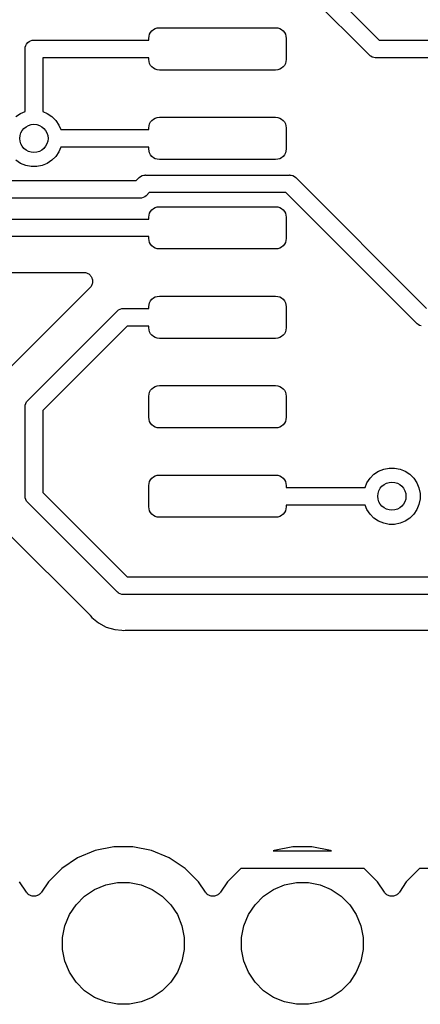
# Model space of a CAD drawing. Extents: x 4.65 to 8.46, y -5.31 to -3.29.
# Tile 7 of 47: x 5.74 to 5.97, y -5.28 to -4.73. Entities that reach past the tile are written whole.
import ezdxf

# ---------------------------------------------------------------- set-up
doc = ezdxf.new("R2010")
doc.units = 0
doc.header["$MEASUREMENT"] = 0
doc.layers.add('BLACK', color=7, linetype='CONTINUOUS')

msp = doc.modelspace()

# ---------------------------------------------------------------- linework, layer by layer
at = {"layer": 'BLACK', "linetype": 'CONTINUOUS'}
for p, q in [((5.8946, -4.69669), (5.94298, -4.74508)), ((5.93729, -4.75331), (5.89085, -4.70687)), ((5.81782, -4.73864), (5.81893, -4.7383)), ((5.81893, -4.7383), (5.82008, -4.73819)), ((5.82008, -4.73819), (5.88504, -4.73819)), ((5.88504, -4.73819), (5.88619, -4.7383)), ((5.88619, -4.7383), (5.8873, -4.73864)), ((5.81417, -4.74409), (5.81429, -4.74294)), ((5.81429, -4.74294), (5.81462, -4.74183)), ((5.81462, -4.74183), (5.81517, -4.74081)), ((5.81517, -4.74081), (5.8159, -4.73992)), ((5.8159, -4.73992), (5.8168, -4.73918)), ((5.8168, -4.73918), (5.81782, -4.73864)), ((5.8873, -4.73864), (5.88832, -4.73918)), ((5.88832, -4.73918), (5.88922, -4.73992)), ((5.88922, -4.73992), (5.88995, -4.74081)), ((5.88995, -4.74081), (5.8905, -4.74183)), ((5.8905, -4.74183), (5.89083, -4.74294)), ((5.89083, -4.74294), (5.89094, -4.74409)), ((5.74505, -4.75), (5.74515, -4.74904)), ((5.74515, -4.74904), (5.74543, -4.74811)), ((5.74543, -4.74811), (5.74589, -4.74725)), ((5.74589, -4.74725), (5.7465, -4.7465)), ((5.7465, -4.7465), (5.74725, -4.74589)), ((5.74725, -4.74589), (5.74811, -4.74543)), ((5.74811, -4.74543), (5.74904, -4.74515)), ((5.74904, -4.74515), (5.74976, -4.74508)), ((5.74976, -4.74508), (5.75, -4.74505)), ((5.75, -4.74505), (5.75024, -4.74508)), ((5.75024, -4.74508), (5.81417, -4.74508)), ((5.81417, -4.74508), (5.81417, -4.74409)), ((5.89094, -4.74409), (5.89094, -4.75591)), ((5.94298, -4.74508), (6.00906, -4.74508)), ((5.74508, -4.75024), (5.74505, -4.75)), ((5.74508, -4.78499), (5.74508, -4.75024)), ((5.81417, -4.75492), (5.75492, -4.75492)), ((5.75492, -4.75492), (5.75492, -4.78499)), ((5.81417, -4.75591), (5.81417, -4.75492)), ((5.93745, -4.7535), (5.93729, -4.75331)), ((5.93764, -4.75365), (5.93745, -4.7535)), ((5.93794, -4.7539), (5.93764, -4.75365)), ((5.93764, -4.75365), (5.93764, -4.75365)), ((5.9382, -4.75411), (5.93794, -4.7539)), ((5.93905, -4.75457), (5.9382, -4.75411)), ((5.93998, -4.75485), (5.93905, -4.75457)), ((5.9407, -4.75492), (5.93998, -4.75485)), ((5.94094, -4.75495), (5.9407, -4.75492)), ((5.9407, -4.75492), (5.9407, -4.75492)), ((5.94119, -4.75492), (5.94094, -4.75495)), ((6.00906, -4.75492), (5.94119, -4.75492)), ((5.81429, -4.75706), (5.81417, -4.75591)), ((5.81462, -4.75817), (5.81429, -4.75706)), ((5.81517, -4.75919), (5.81462, -4.75817)), ((5.8159, -4.76008), (5.81517, -4.75919)), ((5.8168, -4.76082), (5.8159, -4.76008)), ((5.88922, -4.76008), (5.88832, -4.76082)), ((5.88995, -4.75919), (5.88922, -4.76008)), ((5.8905, -4.75817), (5.88995, -4.75919)), ((5.89083, -4.75706), (5.8905, -4.75817)), ((5.89094, -4.75591), (5.89083, -4.75706)), ((5.81782, -4.76136), (5.8168, -4.76082)), ((5.81893, -4.7617), (5.81782, -4.76136)), ((5.82008, -4.76181), (5.81893, -4.7617)), ((5.88504, -4.76181), (5.82008, -4.76181)), ((5.88619, -4.7617), (5.88504, -4.76181)), ((5.8873, -4.76136), (5.88619, -4.7617)), ((5.88832, -4.76082), (5.8873, -4.76136)), ((5.73996, -4.78777), (5.74254, -4.78604)), ((5.74254, -4.78604), (5.74508, -4.78499)), ((5.75492, -4.78499), (5.75746, -4.78604)), ((5.75746, -4.78604), (5.76004, -4.78777)), ((5.76004, -4.78777), (5.76223, -4.78996)), ((5.76223, -4.78996), (5.76396, -4.79254)), ((5.76396, -4.79254), (5.76501, -4.79508)), ((5.81417, -4.79409), (5.81429, -4.79294)), ((5.81429, -4.79294), (5.81462, -4.79183)), ((5.81462, -4.79183), (5.81517, -4.79081)), ((5.81517, -4.79081), (5.8159, -4.78992)), ((5.8159, -4.78992), (5.8168, -4.78918)), ((5.8168, -4.78918), (5.81782, -4.78864)), ((5.81782, -4.78864), (5.81893, -4.7883)), ((5.81893, -4.7883), (5.82008, -4.78819)), ((5.82008, -4.78819), (5.88504, -4.78819)), ((5.88504, -4.78819), (5.88619, -4.7883)), ((5.88619, -4.7883), (5.8873, -4.78864)), ((5.8873, -4.78864), (5.88832, -4.78918)), ((5.88832, -4.78918), (5.88922, -4.78992)), ((5.88922, -4.78992), (5.88995, -4.79081)), ((5.88995, -4.79081), (5.8905, -4.79183)), ((5.8905, -4.79183), (5.89083, -4.79294)), ((5.89083, -4.79294), (5.89094, -4.79409)), ((5.76501, -4.79508), (5.81417, -4.79508)), ((5.81417, -4.79508), (5.81417, -4.79409)), ((5.89094, -4.79409), (5.89094, -4.80591)), ((5.76396, -4.80746), (5.76223, -4.81004)), ((5.76501, -4.80492), (5.76396, -4.80746)), ((5.81417, -4.80492), (5.76501, -4.80492)), ((5.81417, -4.80591), (5.81417, -4.80492)), ((5.81429, -4.80706), (5.81417, -4.80591)), ((5.81462, -4.80817), (5.81429, -4.80706)), ((5.81517, -4.80919), (5.81462, -4.80817)), ((5.8159, -4.81008), (5.81517, -4.80919)), ((5.88995, -4.80919), (5.88922, -4.81008)), ((5.8905, -4.80817), (5.88995, -4.80919)), ((5.89083, -4.80706), (5.8905, -4.80817)), ((5.89094, -4.80591), (5.89083, -4.80706)), ((5.74254, -4.81396), (5.73996, -4.81223)), ((5.74541, -4.81514), (5.74254, -4.81396)), ((5.74845, -4.81575), (5.74541, -4.81514)), ((5.75459, -4.81514), (5.75155, -4.81575)), ((5.75746, -4.81396), (5.75459, -4.81514)), ((5.76004, -4.81223), (5.75746, -4.81396)), ((5.76223, -4.81004), (5.76004, -4.81223)), ((5.8168, -4.81082), (5.8159, -4.81008)), ((5.81782, -4.81136), (5.8168, -4.81082)), ((5.81893, -4.8117), (5.81782, -4.81136)), ((5.82008, -4.81181), (5.81893, -4.8117)), ((5.88504, -4.81181), (5.82008, -4.81181)), ((5.88619, -4.8117), (5.88504, -4.81181)), ((5.8873, -4.81136), (5.88619, -4.8117)), ((5.88832, -4.81082), (5.8873, -4.81136)), ((5.88922, -4.81008), (5.88832, -4.81082)), ((5.75155, -4.81575), (5.74845, -4.81575)), ((5.80959, -4.82128), (5.81044, -4.82082)), ((5.81044, -4.82082), (5.81137, -4.82054)), ((5.81137, -4.82054), (5.81209, -4.82047)), ((5.81209, -4.82047), (5.81233, -4.82045)), ((5.81209, -4.82047), (5.81209, -4.82047)), ((5.81233, -4.82045), (5.81257, -4.82047)), ((5.81257, -4.82047), (5.89254, -4.82047)), ((5.89254, -4.82047), (5.89279, -4.82045)), ((5.89279, -4.82045), (5.89303, -4.82047)), ((5.89303, -4.82047), (5.89303, -4.82047)), ((5.89303, -4.82047), (5.89375, -4.82054)), ((5.89375, -4.82054), (5.89468, -4.82082)), ((5.89468, -4.82082), (5.89553, -4.82128)), ((5.73058, -4.82362), (5.80714, -4.82362)), ((5.80714, -4.82362), (5.80868, -4.82208)), ((5.80868, -4.82208), (5.80884, -4.8219)), ((5.80884, -4.8219), (5.80959, -4.82128)), ((5.89553, -4.82128), (5.89628, -4.8219)), ((5.89628, -4.8219), (5.89644, -4.82208)), ((5.89644, -4.82208), (5.96943, -4.89508)), ((5.81283, -4.83185), (5.81268, -4.83204)), ((5.81437, -4.83031), (5.81283, -4.83185)), ((5.89075, -4.83031), (5.81437, -4.83031)), ((5.96374, -4.90331), (5.89075, -4.83031)), ((5.80894, -4.83346), (5.72878, -4.83346)), ((5.80918, -4.83349), (5.80894, -4.83346)), ((5.80942, -4.83346), (5.80918, -4.83349)), ((5.81015, -4.83339), (5.80942, -4.83346)), ((5.80942, -4.83346), (5.80942, -4.83346)), ((5.81107, -4.83311), (5.81015, -4.83339)), ((5.81193, -4.83265), (5.81107, -4.83311)), ((5.81268, -4.83204), (5.81193, -4.83265)), ((5.81417, -4.84409), (5.81429, -4.84294)), ((5.81429, -4.84294), (5.81462, -4.84183)), ((5.81462, -4.84183), (5.81517, -4.84081)), ((5.81517, -4.84081), (5.8159, -4.83992)), ((5.8159, -4.83992), (5.8168, -4.83918)), ((5.8168, -4.83918), (5.81782, -4.83864)), ((5.81782, -4.83864), (5.81893, -4.8383)), ((5.81893, -4.8383), (5.82008, -4.83819)), ((5.82008, -4.83819), (5.88504, -4.83819)), ((5.88504, -4.83819), (5.88619, -4.8383)), ((5.88619, -4.8383), (5.8873, -4.83864)), ((5.8873, -4.83864), (5.88832, -4.83918)), ((5.88832, -4.83918), (5.88922, -4.83992)), ((5.88922, -4.83992), (5.88995, -4.84081)), ((5.88995, -4.84081), (5.8905, -4.84183)), ((5.8905, -4.84183), (5.89083, -4.84294)), ((5.89083, -4.84294), (5.89094, -4.84409)), ((5.71501, -4.84508), (5.81417, -4.84508)), ((5.81417, -4.84508), (5.81417, -4.84409)), ((5.89094, -4.84409), (5.89094, -4.85591)), ((5.81417, -4.85492), (5.71501, -4.85492)), ((5.81417, -4.85591), (5.81417, -4.85492)), ((5.81429, -4.85706), (5.81417, -4.85591)), ((5.81462, -4.85817), (5.81429, -4.85706)), ((5.81517, -4.85919), (5.81462, -4.85817)), ((5.8159, -4.86008), (5.81517, -4.85919)), ((5.88995, -4.85919), (5.88922, -4.86008)), ((5.8905, -4.85817), (5.88995, -4.85919)), ((5.89083, -4.85706), (5.8905, -4.85817)), ((5.89094, -4.85591), (5.89083, -4.85706)), ((5.8168, -4.86082), (5.8159, -4.86008)), ((5.81782, -4.86136), (5.8168, -4.86082)), ((5.81893, -4.8617), (5.81782, -4.86136)), ((5.82008, -4.86181), (5.81893, -4.8617)), ((5.88504, -4.86181), (5.82008, -4.86181)), ((5.88619, -4.8617), (5.88504, -4.86181)), ((5.8873, -4.86136), (5.88619, -4.8617)), ((5.88832, -4.86082), (5.8873, -4.86136)), ((5.88922, -4.86008), (5.88832, -4.86082)), ((5.72771, -4.87492), (5.77776, -4.87492)), ((5.77776, -4.87492), (5.77782, -4.87492)), ((5.77782, -4.87492), (5.77782, -4.87492)), ((5.77782, -4.87492), (5.77782, -4.87492)), ((5.77782, -4.87492), (5.77783, -4.87492)), ((5.77783, -4.87492), (5.77831, -4.87498)), ((5.77831, -4.87498), (5.77879, -4.87503)), ((5.77879, -4.87503), (5.77879, -4.87503)), ((5.77879, -4.87503), (5.7788, -4.87503)), ((5.7788, -4.87503), (5.77927, -4.87518)), ((5.77927, -4.87518), (5.77972, -4.87532)), ((5.77972, -4.87532), (5.77972, -4.87532)), ((5.77972, -4.87532), (5.77973, -4.87533)), ((5.77973, -4.87533), (5.78016, -4.87556)), ((5.78016, -4.87556), (5.78057, -4.87579)), ((5.78057, -4.87579), (5.78058, -4.87579)), ((5.78058, -4.87579), (5.78059, -4.8758)), ((5.78059, -4.8758), (5.78096, -4.87611)), ((5.78096, -4.87611), (5.78132, -4.87641)), ((5.78132, -4.87641), (5.78133, -4.87642)), ((5.78133, -4.87642), (5.78134, -4.87642)), ((5.78134, -4.87642), (5.78164, -4.8768)), ((5.78164, -4.8768), (5.78194, -4.87717)), ((5.78194, -4.87717), (5.78194, -4.87718)), ((5.78194, -4.87718), (5.78195, -4.87718)), ((5.78195, -4.87718), (5.78217, -4.87761)), ((5.78217, -4.87761), (5.78239, -4.87803)), ((5.78252, -4.88139), (5.78238, -4.88184)), ((5.78239, -4.87803), (5.7824, -4.87804)), ((5.7824, -4.87804), (5.7824, -4.87805)), ((5.7824, -4.87805), (5.78254, -4.87851)), ((5.78266, -4.88093), (5.78252, -4.88139)), ((5.78254, -4.87851), (5.78267, -4.87897)), ((5.78267, -4.88091), (5.78266, -4.88092)), ((5.78266, -4.88092), (5.78266, -4.88093)), ((5.78267, -4.87897), (5.78267, -4.87898)), ((5.78267, -4.87898), (5.78268, -4.87898)), ((5.78271, -4.88043), (5.78267, -4.88091)), ((5.78268, -4.87898), (5.78272, -4.87946)), ((5.78276, -4.87996), (5.78271, -4.88043)), ((5.78272, -4.87946), (5.78276, -4.87994)), ((5.78276, -4.87994), (5.78276, -4.87995)), ((5.78276, -4.87995), (5.78276, -4.87996)), ((5.7813, -4.88346), (5.73342, -4.93134)), ((5.7816, -4.88309), (5.7813, -4.88346)), ((5.78191, -4.88272), (5.7816, -4.88309)), ((5.78192, -4.8827), (5.78191, -4.88271)), ((5.78191, -4.88271), (5.78191, -4.88272)), ((5.78214, -4.88229), (5.78192, -4.8827)), ((5.78237, -4.88186), (5.78214, -4.88229)), ((5.78238, -4.88185), (5.78237, -4.88186)), ((5.78238, -4.88184), (5.78238, -4.88185)), ((5.81429, -4.89294), (5.81462, -4.89183)), ((5.81462, -4.89183), (5.81517, -4.89081)), ((5.81517, -4.89081), (5.8159, -4.88992)), ((5.8159, -4.88992), (5.8168, -4.88918)), ((5.8168, -4.88918), (5.81782, -4.88864)), ((5.81782, -4.88864), (5.81893, -4.8883)), ((5.81893, -4.8883), (5.82008, -4.88819)), ((5.82008, -4.88819), (5.88504, -4.88819)), ((5.88504, -4.88819), (5.88619, -4.8883)), ((5.88619, -4.8883), (5.8873, -4.88864)), ((5.8873, -4.88864), (5.88832, -4.88918)), ((5.88832, -4.88918), (5.88922, -4.88992)), ((5.88922, -4.88992), (5.88995, -4.89081)), ((5.88995, -4.89081), (5.8905, -4.89183)), ((5.8905, -4.89183), (5.89083, -4.89294)), ((5.74669, -4.94635), (5.79635, -4.89669)), ((5.79635, -4.89669), (5.7965, -4.8965)), ((5.7965, -4.8965), (5.79669, -4.89635)), ((5.79669, -4.89635), (5.79725, -4.89589)), ((5.79669, -4.89635), (5.79669, -4.89635)), ((5.79725, -4.89589), (5.79811, -4.89543)), ((5.79725, -4.89589), (5.79725, -4.89589)), ((5.79725, -4.89589), (5.79725, -4.89589)), ((5.79811, -4.89543), (5.79904, -4.89515)), ((5.79904, -4.89515), (5.79976, -4.89508)), ((5.79976, -4.89508), (5.8, -4.89506)), ((5.79976, -4.89508), (5.79976, -4.89508)), ((5.8, -4.89506), (5.80024, -4.89508)), ((5.80024, -4.89508), (5.81417, -4.89508)), ((5.81417, -4.89409), (5.81429, -4.89294)), ((5.81417, -4.89508), (5.81417, -4.89409)), ((5.89083, -4.89294), (5.89094, -4.89409)), ((5.89094, -4.89409), (5.89094, -4.90591)), ((5.9639, -4.9035), (5.96374, -4.90331)), ((5.96408, -4.90365), (5.9639, -4.9035)), ((5.80204, -4.90492), (5.75492, -4.95204)), ((5.81417, -4.90492), (5.80204, -4.90492)), ((5.81417, -4.90591), (5.81417, -4.90492)), ((5.81429, -4.90706), (5.81417, -4.90591)), ((5.81462, -4.90817), (5.81429, -4.90706)), ((5.81517, -4.90919), (5.81462, -4.90817)), ((5.8905, -4.90817), (5.88995, -4.90919)), ((5.89083, -4.90706), (5.8905, -4.90817)), ((5.89094, -4.90591), (5.89083, -4.90706)), ((5.96465, -4.90411), (5.96408, -4.90365)), ((5.96541, -4.90452), (5.96465, -4.90411)), ((5.9655, -4.90457), (5.96541, -4.90452)), ((5.96643, -4.90485), (5.9655, -4.90457)), ((5.8159, -4.91008), (5.81517, -4.90919)), ((5.8168, -4.91082), (5.8159, -4.91008)), ((5.81782, -4.91136), (5.8168, -4.91082)), ((5.81893, -4.9117), (5.81782, -4.91136)), ((5.82008, -4.91181), (5.81893, -4.9117)), ((5.88504, -4.91181), (5.82008, -4.91181)), ((5.88619, -4.9117), (5.88504, -4.91181)), ((5.8873, -4.91136), (5.88619, -4.9117)), ((5.88832, -4.91082), (5.8873, -4.91136)), ((5.88922, -4.91008), (5.88832, -4.91082)), ((5.88995, -4.90919), (5.88922, -4.91008)), ((5.81429, -4.94294), (5.81462, -4.94183)), ((5.81462, -4.94183), (5.81517, -4.94081)), ((5.81517, -4.94081), (5.8159, -4.93992)), ((5.8159, -4.93992), (5.8168, -4.93918)), ((5.8168, -4.93918), (5.81782, -4.93864)), ((5.81782, -4.93864), (5.81893, -4.9383)), ((5.81893, -4.9383), (5.82008, -4.93819)), ((5.82008, -4.93819), (5.88504, -4.93819)), ((5.88504, -4.93819), (5.88619, -4.9383)), ((5.88619, -4.9383), (5.8873, -4.93864)), ((5.8873, -4.93864), (5.88832, -4.93918)), ((5.88832, -4.93918), (5.88922, -4.93992)), ((5.88922, -4.93992), (5.88995, -4.94081)), ((5.88995, -4.94081), (5.8905, -4.94183)), ((5.8905, -4.94183), (5.89083, -4.94294)), ((5.74543, -4.94811), (5.74589, -4.94725)), ((5.74589, -4.94725), (5.7465, -4.9465)), ((5.7465, -4.9465), (5.74669, -4.94635)), ((5.81417, -4.94409), (5.81429, -4.94294)), ((5.81417, -4.95591), (5.81417, -4.94409)), ((5.89083, -4.94294), (5.89094, -4.94409)), ((5.89094, -4.94409), (5.89094, -4.95591)), ((5.74505, -4.95), (5.74508, -4.94976)), ((5.74508, -4.95024), (5.74505, -4.95)), ((5.74508, -4.94976), (5.74515, -4.94904)), ((5.74508, -4.94976), (5.74508, -4.94976)), ((5.74508, -4.99976), (5.74508, -4.95024)), ((5.74515, -4.94904), (5.74543, -4.94811)), ((5.75492, -4.95204), (5.75492, -4.99796)), ((5.81429, -4.95706), (5.81417, -4.95591)), ((5.81462, -4.95817), (5.81429, -4.95706)), ((5.81517, -4.95919), (5.81462, -4.95817)), ((5.8905, -4.95817), (5.88995, -4.95919)), ((5.89083, -4.95706), (5.8905, -4.95817)), ((5.89094, -4.95591), (5.89083, -4.95706)), ((5.8159, -4.96008), (5.81517, -4.95919)), ((5.8168, -4.96082), (5.8159, -4.96008)), ((5.81782, -4.96136), (5.8168, -4.96082)), ((5.81893, -4.9617), (5.81782, -4.96136)), ((5.82008, -4.96181), (5.81893, -4.9617)), ((5.88504, -4.96181), (5.82008, -4.96181)), ((5.88619, -4.9617), (5.88504, -4.96181)), ((5.8873, -4.96136), (5.88619, -4.9617)), ((5.88832, -4.96082), (5.8873, -4.96136)), ((5.88922, -4.96008), (5.88832, -4.96082)), ((5.88995, -4.95919), (5.88922, -4.96008)), ((5.93996, -4.98777), (5.94254, -4.98604)), ((5.94254, -4.98604), (5.94541, -4.98486)), ((5.94541, -4.98486), (5.94845, -4.98425)), ((5.94845, -4.98425), (5.95155, -4.98425)), ((5.95155, -4.98425), (5.95459, -4.98486)), ((5.95459, -4.98486), (5.95746, -4.98604)), ((5.95746, -4.98604), (5.96004, -4.98777)), ((5.81462, -4.99183), (5.81517, -4.99081)), ((5.81517, -4.99081), (5.8159, -4.98992)), ((5.8159, -4.98992), (5.8168, -4.98918)), ((5.8168, -4.98918), (5.81782, -4.98864)), ((5.81782, -4.98864), (5.81893, -4.9883)), ((5.81893, -4.9883), (5.82008, -4.98819)), ((5.82008, -4.98819), (5.88504, -4.98819)), ((5.88504, -4.98819), (5.88619, -4.9883)), ((5.88619, -4.9883), (5.8873, -4.98864)), ((5.8873, -4.98864), (5.88832, -4.98918)), ((5.88832, -4.98918), (5.88922, -4.98992)), ((5.88922, -4.98992), (5.88995, -4.99081)), ((5.88995, -4.99081), (5.8905, -4.99183)), ((5.93604, -4.99254), (5.93777, -4.98996)), ((5.93777, -4.98996), (5.93996, -4.98777)), ((5.96004, -4.98777), (5.96223, -4.98996)), ((5.96223, -4.98996), (5.96396, -4.99254)), ((5.81417, -4.99409), (5.81429, -4.99294)), ((5.81417, -5.00591), (5.81417, -4.99409)), ((5.81429, -4.99294), (5.81462, -4.99183)), ((5.8905, -4.99183), (5.89083, -4.99294)), ((5.89083, -4.99294), (5.89094, -4.99409)), ((5.89094, -4.99409), (5.89094, -4.99508)), ((5.89094, -4.99508), (5.93499, -4.99508)), ((5.93499, -4.99508), (5.93604, -4.99254)), ((5.96396, -4.99254), (5.96514, -4.99541)), ((5.96514, -4.99541), (5.96575, -4.99845)), ((5.74505, -5), (5.74508, -4.99976)), ((5.74508, -5.00024), (5.74505, -5)), ((5.74511, -5.00056), (5.74508, -5.00024)), ((5.74515, -5.00096), (5.74511, -5.00056)), ((5.74543, -5.00189), (5.74515, -5.00096)), ((5.74589, -5.00275), (5.74543, -5.00189)), ((5.75492, -4.99796), (5.80204, -5.04508)), ((5.96575, -5.00155), (5.96514, -5.00459)), ((5.96575, -4.99845), (5.96575, -5.00155)), ((5.74635, -5.00331), (5.74589, -5.00275)), ((5.7465, -5.0035), (5.74635, -5.00331)), ((5.74669, -5.00365), (5.7465, -5.0035)), ((5.79635, -5.05331), (5.74669, -5.00365)), ((5.81429, -5.00706), (5.81417, -5.00591)), ((5.81462, -5.00817), (5.81429, -5.00706)), ((5.89083, -5.00706), (5.8905, -5.00817)), ((5.89094, -5.00591), (5.89083, -5.00706)), ((5.93499, -5.00492), (5.89094, -5.00492)), ((5.89094, -5.00492), (5.89094, -5.00591)), ((5.93604, -5.00746), (5.93499, -5.00492)), ((5.93777, -5.01004), (5.93604, -5.00746)), ((5.96396, -5.00746), (5.96223, -5.01004)), ((5.96514, -5.00459), (5.96396, -5.00746)), ((5.81517, -5.00919), (5.81462, -5.00817)), ((5.8159, -5.01008), (5.81517, -5.00919)), ((5.8168, -5.01082), (5.8159, -5.01008)), ((5.81782, -5.01136), (5.8168, -5.01082)), ((5.81893, -5.0117), (5.81782, -5.01136)), ((5.82008, -5.01181), (5.81893, -5.0117)), ((5.88504, -5.01181), (5.82008, -5.01181)), ((5.88619, -5.0117), (5.88504, -5.01181)), ((5.8873, -5.01136), (5.88619, -5.0117)), ((5.88832, -5.01082), (5.8873, -5.01136)), ((5.88922, -5.01008), (5.88832, -5.01082)), ((5.88995, -5.00919), (5.88922, -5.01008)), ((5.8905, -5.00817), (5.88995, -5.00919)), ((5.93996, -5.01223), (5.93777, -5.01004)), ((5.94254, -5.01396), (5.93996, -5.01223)), ((5.96004, -5.01223), (5.95746, -5.01396)), ((5.96223, -5.01004), (5.96004, -5.01223)), ((5.73342, -5.01866), (5.78134, -5.06658)), ((5.94541, -5.01514), (5.94254, -5.01396)), ((5.94845, -5.01575), (5.94541, -5.01514)), ((5.95155, -5.01575), (5.94845, -5.01575)), ((5.95459, -5.01514), (5.95155, -5.01575)), ((5.95746, -5.01396), (5.95459, -5.01514)), ((5.80204, -5.04508), (6.14976, -5.04508)), ((5.7965, -5.0535), (5.79635, -5.05331)), ((5.79669, -5.05365), (5.7965, -5.0535)), ((5.79715, -5.05403), (5.79669, -5.05365)), ((5.79669, -5.05365), (5.79669, -5.05365)), ((5.79725, -5.05411), (5.79715, -5.05403)), ((5.79811, -5.05457), (5.79725, -5.05411)), ((5.79904, -5.05485), (5.79811, -5.05457)), ((5.79976, -5.05492), (5.79904, -5.05485)), ((5.8, -5.05495), (5.79976, -5.05492)), ((5.79976, -5.05492), (5.79976, -5.05492)), ((5.80024, -5.05492), (5.8, -5.05495)), ((6.14796, -5.05492), (5.80024, -5.05492)), ((5.78134, -5.06658), (5.78139, -5.06663)), ((5.78139, -5.06663), (5.78152, -5.0668)), ((5.78152, -5.0668), (5.78167, -5.06695)), ((5.78167, -5.06695), (5.78229, -5.06771)), ((5.78229, -5.06771), (5.78609, -5.07082)), ((5.78609, -5.07082), (5.79042, -5.07314)), ((5.79042, -5.07314), (5.79511, -5.07456)), ((5.79511, -5.07456), (5.79902, -5.07495)), ((5.79902, -5.07495), (5.79902, -5.07495)), ((5.79902, -5.07495), (5.8, -5.07504)), ((5.8, -5.07504), (5.80098, -5.07495)), ((5.80098, -5.07495), (5.80105, -5.07494)), ((5.80105, -5.07494), (5.80126, -5.07494)), ((5.80126, -5.07494), (5.80147, -5.07492)), ((5.80147, -5.07492), (6.13761, -5.07492)), ((5.78425, -5.19808), (5.77442, -5.20215)), ((5.79468, -5.196), (5.78425, -5.19808)), ((5.80532, -5.196), (5.79468, -5.196)), ((5.81575, -5.19808), (5.80532, -5.196)), ((5.82558, -5.20215), (5.81575, -5.19808)), ((5.88425, -5.19808), (5.88375, -5.19828)), ((5.88375, -5.19828), (5.91625, -5.19828)), ((5.89468, -5.196), (5.88425, -5.19808)), ((5.90532, -5.196), (5.89468, -5.196)), ((5.91575, -5.19808), (5.90532, -5.196)), ((5.91625, -5.19828), (5.91575, -5.19808)), ((5.77442, -5.20215), (5.76558, -5.20806)), ((5.83442, -5.20806), (5.82558, -5.20215)), ((5.76558, -5.20806), (5.75806, -5.21558)), ((5.84194, -5.21558), (5.83442, -5.20806)), ((5.86551, -5.20813), (5.85806, -5.21558)), ((5.93449, -5.20813), (5.86551, -5.20813)), ((5.94194, -5.21558), (5.93449, -5.20813)), ((5.96551, -5.20813), (5.95806, -5.21558)), ((6.03449, -5.20813), (5.96551, -5.20813)), ((5.74584, -5.22141), (5.74194, -5.21558)), ((5.75806, -5.21558), (5.75416, -5.22141)), ((5.79008, -5.21731), (5.79665, -5.216)), ((5.79665, -5.216), (5.80335, -5.216)), ((5.80335, -5.216), (5.80992, -5.21731)), ((5.84584, -5.22141), (5.84194, -5.21558)), ((5.85806, -5.21558), (5.85416, -5.22141)), ((5.89008, -5.21731), (5.89665, -5.216)), ((5.89665, -5.216), (5.90335, -5.216)), ((5.90335, -5.216), (5.90992, -5.21731)), ((5.94584, -5.22141), (5.94194, -5.21558)), ((5.95806, -5.21558), (5.95416, -5.22141)), ((5.74614, -5.22178), (5.74584, -5.22141)), ((5.74644, -5.22215), (5.74614, -5.22178)), ((5.74645, -5.22216), (5.74644, -5.22215)), ((5.74646, -5.22217), (5.74645, -5.22216)), ((5.74682, -5.22246), (5.74646, -5.22217)), ((5.74719, -5.22277), (5.74682, -5.22246)), ((5.75312, -5.22251), (5.75275, -5.22281)), ((5.75349, -5.22221), (5.75312, -5.22251)), ((5.7535, -5.2222), (5.75349, -5.22221)), ((5.75351, -5.2222), (5.7535, -5.2222)), ((5.75381, -5.22183), (5.75351, -5.2222)), ((5.75412, -5.22147), (5.75381, -5.22183)), ((5.75413, -5.22145), (5.75412, -5.22147)), ((5.75416, -5.22141), (5.75413, -5.22145)), ((5.75413, -5.22145), (5.75413, -5.22145)), ((5.75413, -5.22145), (5.75413, -5.22145)), ((5.77833, -5.22359), (5.78389, -5.21987)), ((5.78389, -5.21987), (5.79008, -5.21731)), ((5.80992, -5.21731), (5.81611, -5.21987)), ((5.81611, -5.21987), (5.82167, -5.22359)), ((5.84614, -5.22178), (5.84584, -5.22141)), ((5.84644, -5.22215), (5.84614, -5.22178)), ((5.84645, -5.22216), (5.84644, -5.22215)), ((5.84646, -5.22217), (5.84645, -5.22216)), ((5.84682, -5.22246), (5.84646, -5.22217)), ((5.84719, -5.22277), (5.84682, -5.22246)), ((5.85312, -5.22251), (5.85275, -5.22281)), ((5.85349, -5.22221), (5.85312, -5.22251)), ((5.8535, -5.2222), (5.85349, -5.22221)), ((5.85351, -5.2222), (5.8535, -5.2222)), ((5.85381, -5.22183), (5.85351, -5.2222)), ((5.85412, -5.22147), (5.85381, -5.22183)), ((5.85413, -5.22145), (5.85412, -5.22147)), ((5.85416, -5.22141), (5.85413, -5.22145)), ((5.85413, -5.22145), (5.85413, -5.22145)), ((5.85413, -5.22145), (5.85413, -5.22145)), ((5.87833, -5.22359), (5.88389, -5.21987)), ((5.88389, -5.21987), (5.89008, -5.21731)), ((5.90992, -5.21731), (5.91611, -5.21987)), ((5.91611, -5.21987), (5.92167, -5.22359)), ((5.94614, -5.22178), (5.94584, -5.22141)), ((5.94644, -5.22215), (5.94614, -5.22178)), ((5.94645, -5.22216), (5.94644, -5.22215)), ((5.94646, -5.22217), (5.94645, -5.22216)), ((5.94682, -5.22246), (5.94646, -5.22217)), ((5.94719, -5.22277), (5.94682, -5.22246)), ((5.95312, -5.22251), (5.95275, -5.22281)), ((5.95349, -5.22221), (5.95312, -5.22251)), ((5.9535, -5.2222), (5.95349, -5.22221)), ((5.95351, -5.2222), (5.9535, -5.2222)), ((5.95381, -5.22183), (5.95351, -5.2222)), ((5.95412, -5.22147), (5.95381, -5.22183)), ((5.95413, -5.22145), (5.95412, -5.22147)), ((5.95416, -5.22141), (5.95413, -5.22145)), ((5.95413, -5.22145), (5.95413, -5.22145)), ((5.95413, -5.22145), (5.95413, -5.22145)), ((5.7472, -5.22278), (5.74719, -5.22277)), ((5.74721, -5.22279), (5.7472, -5.22278)), ((5.74763, -5.22301), (5.74721, -5.22279)), ((5.74805, -5.22324), (5.74763, -5.22301)), ((5.74806, -5.22324), (5.74805, -5.22324)), ((5.74807, -5.22325), (5.74806, -5.22324)), ((5.74853, -5.22339), (5.74807, -5.22325)), ((5.74898, -5.22353), (5.74853, -5.22339)), ((5.74899, -5.22353), (5.74898, -5.22353)), ((5.74901, -5.22353), (5.74899, -5.22353)), ((5.74948, -5.22358), (5.74901, -5.22353)), ((5.74995, -5.22363), (5.74948, -5.22358)), ((5.74997, -5.22363), (5.74995, -5.22363)), ((5.74998, -5.22363), (5.74997, -5.22363)), ((5.75045, -5.22359), (5.74998, -5.22363)), ((5.75092, -5.22355), (5.75045, -5.22359)), ((5.75094, -5.22354), (5.75092, -5.22355)), ((5.75095, -5.22354), (5.75094, -5.22354)), ((5.75141, -5.22341), (5.75095, -5.22354)), ((5.75186, -5.22327), (5.75141, -5.22341)), ((5.75187, -5.22327), (5.75186, -5.22327)), ((5.75189, -5.22326), (5.75187, -5.22327)), ((5.75231, -5.22304), (5.75189, -5.22326)), ((5.75273, -5.22282), (5.75231, -5.22304)), ((5.75274, -5.22282), (5.75273, -5.22282)), ((5.75275, -5.22281), (5.75274, -5.22282)), ((5.77359, -5.22833), (5.77833, -5.22359)), ((5.82167, -5.22359), (5.82641, -5.22833)), ((5.8472, -5.22278), (5.84719, -5.22277)), ((5.84721, -5.22279), (5.8472, -5.22278)), ((5.84763, -5.22301), (5.84721, -5.22279)), ((5.84805, -5.22324), (5.84763, -5.22301)), ((5.84806, -5.22324), (5.84805, -5.22324)), ((5.84807, -5.22325), (5.84806, -5.22324)), ((5.84853, -5.22339), (5.84807, -5.22325)), ((5.84898, -5.22353), (5.84853, -5.22339)), ((5.84899, -5.22353), (5.84898, -5.22353)), ((5.84901, -5.22353), (5.84899, -5.22353)), ((5.84948, -5.22358), (5.84901, -5.22353)), ((5.84995, -5.22363), (5.84948, -5.22358)), ((5.84997, -5.22363), (5.84995, -5.22363)), ((5.84998, -5.22363), (5.84997, -5.22363)), ((5.85045, -5.22359), (5.84998, -5.22363)), ((5.85092, -5.22355), (5.85045, -5.22359)), ((5.85094, -5.22354), (5.85092, -5.22355)), ((5.85095, -5.22354), (5.85094, -5.22354)), ((5.85141, -5.22341), (5.85095, -5.22354)), ((5.85186, -5.22327), (5.85141, -5.22341)), ((5.85187, -5.22327), (5.85186, -5.22327)), ((5.85189, -5.22326), (5.85187, -5.22327)), ((5.85231, -5.22304), (5.85189, -5.22326)), ((5.85273, -5.22282), (5.85231, -5.22304)), ((5.85274, -5.22282), (5.85273, -5.22282)), ((5.85275, -5.22281), (5.85274, -5.22282)), ((5.87359, -5.22833), (5.87833, -5.22359)), ((5.92167, -5.22359), (5.92641, -5.22833)), ((5.9472, -5.22278), (5.94719, -5.22277)), ((5.94721, -5.22279), (5.9472, -5.22278)), ((5.94763, -5.22301), (5.94721, -5.22279)), ((5.94805, -5.22324), (5.94763, -5.22301)), ((5.94806, -5.22324), (5.94805, -5.22324)), ((5.94807, -5.22325), (5.94806, -5.22324)), ((5.94853, -5.22339), (5.94807, -5.22325)), ((5.94898, -5.22353), (5.94853, -5.22339)), ((5.94899, -5.22353), (5.94898, -5.22353)), ((5.94901, -5.22353), (5.94899, -5.22353)), ((5.94948, -5.22358), (5.94901, -5.22353)), ((5.94995, -5.22363), (5.94948, -5.22358)), ((5.94997, -5.22363), (5.94995, -5.22363)), ((5.94998, -5.22363), (5.94997, -5.22363)), ((5.95045, -5.22359), (5.94998, -5.22363)), ((5.95092, -5.22355), (5.95045, -5.22359)), ((5.95094, -5.22354), (5.95092, -5.22355)), ((5.95095, -5.22354), (5.95094, -5.22354)), ((5.95141, -5.22341), (5.95095, -5.22354)), ((5.95186, -5.22327), (5.95141, -5.22341)), ((5.95187, -5.22327), (5.95186, -5.22327)), ((5.95189, -5.22326), (5.95187, -5.22327)), ((5.95231, -5.22304), (5.95189, -5.22326)), ((5.95273, -5.22282), (5.95231, -5.22304)), ((5.95274, -5.22282), (5.95273, -5.22282)), ((5.95275, -5.22281), (5.95274, -5.22282)), ((5.76987, -5.23389), (5.77359, -5.22833)), ((5.82641, -5.22833), (5.83013, -5.23389)), ((5.86987, -5.23389), (5.87359, -5.22833)), ((5.92641, -5.22833), (5.93013, -5.23389)), ((5.76731, -5.24008), (5.76987, -5.23389)), ((5.83013, -5.23389), (5.83269, -5.24008)), ((5.86731, -5.24008), (5.86987, -5.23389)), ((5.93013, -5.23389), (5.93269, -5.24008)), ((5.766, -5.24665), (5.76731, -5.24008)), ((5.83269, -5.24008), (5.834, -5.24665)), ((5.866, -5.24665), (5.86731, -5.24008)), ((5.93269, -5.24008), (5.934, -5.24665)), ((5.766, -5.25335), (5.766, -5.24665)), ((5.834, -5.24665), (5.834, -5.25335)), ((5.866, -5.25335), (5.866, -5.24665)), ((5.934, -5.24665), (5.934, -5.25335)), ((5.76731, -5.25992), (5.766, -5.25335)), ((5.834, -5.25335), (5.83269, -5.25992)), ((5.86731, -5.25992), (5.866, -5.25335)), ((5.934, -5.25335), (5.93269, -5.25992)), ((5.76987, -5.26611), (5.76731, -5.25992)), ((5.83269, -5.25992), (5.83013, -5.26611)), ((5.86987, -5.26611), (5.86731, -5.25992)), ((5.93269, -5.25992), (5.93013, -5.26611)), ((5.77359, -5.27167), (5.76987, -5.26611)), ((5.83013, -5.26611), (5.82641, -5.27167)), ((5.87359, -5.27167), (5.86987, -5.26611)), ((5.93013, -5.26611), (5.92641, -5.27167)), ((5.77833, -5.27641), (5.77359, -5.27167)), ((5.82641, -5.27167), (5.82167, -5.27641)), ((5.87833, -5.27641), (5.87359, -5.27167)), ((5.92641, -5.27167), (5.92167, -5.27641)), ((5.78389, -5.28013), (5.77833, -5.27641)), ((5.82167, -5.27641), (5.81611, -5.28013)), ((5.88389, -5.28013), (5.87833, -5.27641)), ((5.92167, -5.27641), (5.91611, -5.28013)), ((5.79008, -5.28269), (5.78389, -5.28013)), ((5.79665, -5.284), (5.79008, -5.28269)), ((5.80992, -5.28269), (5.80335, -5.284)), ((5.81611, -5.28013), (5.80992, -5.28269)), ((5.89008, -5.28269), (5.88389, -5.28013)), ((5.89665, -5.284), (5.89008, -5.28269)), ((5.90992, -5.28269), (5.90335, -5.284)), ((5.91611, -5.28013), (5.90992, -5.28269)), ((5.80335, -5.284), (5.79665, -5.284)), ((5.90335, -5.284), (5.89665, -5.284))]:
    msp.add_line(p, q, dxfattribs=at)
at = {"layer": 'BLACK'}
for centre in [(5.75, -4.8), (5.95, -5)]:
    msp.add_circle(centre, 0.00787, dxfattribs=at)

doc.saveas('drawing.dxf')
